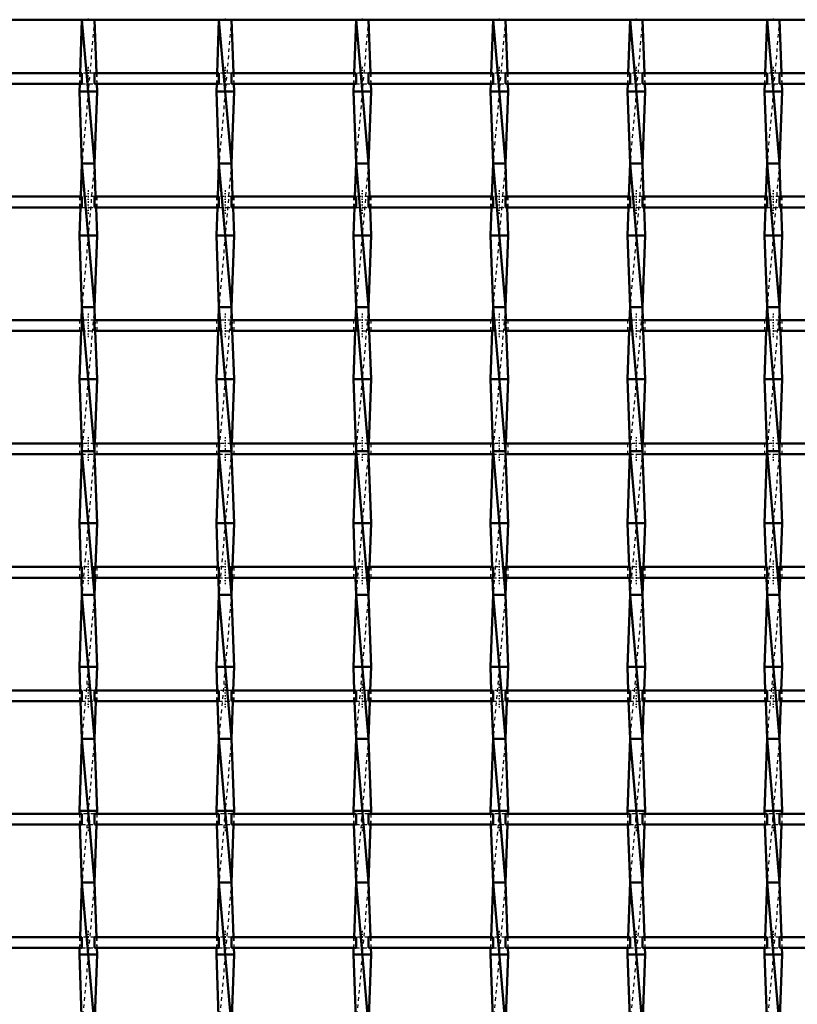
# Model space of a CAD drawing. Header units: millimetres. Extents: x -1015 to 657, y -500 to 954.
# Tile 25 of 30: x -191 to 26, y 223 to 497. Entities that reach past the tile are written whole.
import ezdxf

# ---------------------------------------------------------------- set-up
doc = ezdxf.new("R2010")
doc.units = ezdxf.units.MM
doc.linetypes.add('Center', pattern=[1.5, 0.45, -0.5, 0.05, -0.5])
doc.linetypes.add('Dashed', pattern=[2, 1, -1])
for name, color, linetype, lineweight in [('2d ConnectionPoints', 7, 'Continuous', 50), ('AM_0', 7, 'Continuous', 50), ('AM_7', 7, 'Center', 25), ('AM_9', 6, 'Dashed', 25)]:
    doc.layers.add(name, color=color, linetype=linetype, lineweight=lineweight)

# ---------------------------------------------------------------- blocks, each defined once
blk = doc.blocks.new('14_4iwjyhk7w29tj7vw6nx54suwa________0_in_LSSP33034383111200100035010_4')
at = {"layer": 'AM_0'}
for p, q in [((-173.18, 497), (-173.72, 482.12)), ((-173.18, 497), (-169.72, 457)), ((-169.72, 497), (-173.18, 497)), ((-169.72, 497), (-169.18, 482.12)), ((-173.82, 479.12), (-173.9, 477)), ((-169, 477), (-173.9, 477)), ((-173.9, 477), (-173.18, 457)), ((-169, 477), (-169.72, 457)), ((-169.08, 479.12), (-169, 477)), ((-173.18, 457), (-173.51, 447.79)), ((-169.72, 457), (-173.18, 457)), ((-173.18, 457), (-169.72, 417)), ((-169.72, 457), (-169.39, 447.79)), ((-173.62, 444.79), (-173.9, 437)), ((-169.28, 444.79), (-169, 437)), ((-169, 437), (-173.9, 437)), ((-173.9, 437), (-173.18, 417)), ((-169, 437), (-169.72, 417)), ((-173.18, 417), (-173.31, 413.46)), ((-173.18, 417), (-169.72, 377)), ((-169.72, 417), (-173.18, 417)), ((-169.72, 417), (-169.59, 413.46)), ((-173.42, 410.46), (-173.9, 397)), ((-169.48, 410.46), (-169, 397)), ((-173.9, 397), (-173.26, 379.13)), ((-169, 397), (-173.9, 397)), ((-169, 397), (-169.64, 379.13)), ((-173.21, 376.13), (-173.9, 357)), ((-173.18, 377), (-169.72, 337)), ((-169.72, 377), (-173.18, 377)), ((-169.69, 376.13), (-169, 357)), ((-173.9, 357), (-173.46, 344.8)), ((-169, 357), (-173.9, 357)), ((-169, 357), (-169.44, 344.8)), ((-173.35, 341.8), (-173.18, 337)), ((-169.55, 341.8), (-169.72, 337)), ((-173.18, 337), (-173.9, 317)), ((-169.72, 337), (-173.18, 337)), ((-173.18, 337), (-169.72, 297)), ((-169.72, 337), (-169, 317)), ((-173.9, 317), (-173.67, 310.47)), ((-169, 317), (-173.9, 317)), ((-169, 317), (-169.23, 310.47)), ((-173.56, 307.47), (-173.18, 297)), ((-169.34, 307.47), (-169.72, 297)), ((-173.18, 297), (-173.9, 277)), ((-169.72, 297), (-173.18, 297)), ((-173.18, 297), (-169.72, 257)), ((-169.72, 297), (-169, 277)), ((-169, 277), (-173.9, 277)), ((-173.9, 277), (-173.87, 276.14)), ((-169, 277), (-169.03, 276.14)), ((-173.76, 273.14), (-173.18, 257)), ((-169.14, 273.14), (-169.72, 257)), ((-173.18, 257), (-173.73, 241.81)), ((-173.18, 257), (-169.72, 217)), ((-169.72, 257), (-173.18, 257)), ((-169.72, 257), (-169.17, 241.81)), ((-173.84, 238.81), (-173.9, 237)), ((-169.06, 238.81), (-169, 237)), ((-173.9, 237), (-173.18, 217)), ((-169, 237), (-173.9, 237)), ((-169, 237), (-169.72, 217))]:
    blk.add_line(p, q, dxfattribs=at)
at = {"layer": 'AM_9'}
for p, q in [((-169.72, 497), (-173.18, 457)), ((-173.72, 482.12), (-173.82, 479.12)), ((-169.18, 482.12), (-169.08, 479.12)), ((-169.72, 457), (-173.18, 417)), ((-173.51, 447.79), (-173.62, 444.79)), ((-169.39, 447.79), (-169.28, 444.79)), ((-169.72, 417), (-173.18, 377)), ((-173.31, 413.46), (-173.42, 410.46)), ((-169.59, 413.46), (-169.48, 410.46)), ((-173.26, 379.13), (-173.18, 377)), ((-169.64, 379.13), (-169.72, 377)), ((-173.18, 377), (-173.21, 376.13)), ((-169.72, 377), (-173.18, 337)), ((-169.72, 377), (-169.69, 376.13)), ((-173.46, 344.8), (-173.35, 341.8)), ((-169.44, 344.8), (-169.55, 341.8)), ((-169.72, 337), (-173.18, 297)), ((-173.67, 310.47), (-173.56, 307.47)), ((-169.23, 310.47), (-169.34, 307.47)), ((-169.72, 297), (-173.18, 257)), ((-173.87, 276.14), (-173.76, 273.14)), ((-169.03, 276.14), (-169.14, 273.14)), ((-169.72, 257), (-173.18, 217)), ((-173.73, 241.81), (-173.84, 238.81)), ((-169.17, 241.81), (-169.06, 238.81))]:
    blk.add_line(p, q, dxfattribs=at)
blk = doc.blocks.new('15_zv98bbia5ed8julm2j920gfld________0_in_LSSP33034383111200100035010_4')
at = {"layer": 'AM_0'}
for p, q in [((-135.08, 497), (-135.62, 482.12)), ((-135.08, 497), (-131.62, 457)), ((-131.62, 497), (-135.08, 497)), ((-131.62, 497), (-131.08, 482.12)), ((-135.72, 479.12), (-135.8, 477)), ((-130.9, 477), (-135.8, 477)), ((-135.8, 477), (-135.08, 457)), ((-130.9, 477), (-131.62, 457)), ((-130.98, 479.12), (-130.9, 477)), ((-135.08, 457), (-135.41, 447.79)), ((-131.62, 457), (-135.08, 457)), ((-135.08, 457), (-131.62, 417)), ((-131.62, 457), (-131.29, 447.79)), ((-135.52, 444.79), (-135.8, 437)), ((-131.18, 444.79), (-130.9, 437)), ((-130.9, 437), (-135.8, 437)), ((-135.8, 437), (-135.08, 417)), ((-130.9, 437), (-131.62, 417)), ((-135.08, 417), (-135.21, 413.46)), ((-135.08, 417), (-131.62, 377)), ((-131.62, 417), (-135.08, 417)), ((-131.62, 417), (-131.49, 413.46)), ((-135.32, 410.46), (-135.8, 397)), ((-131.38, 410.46), (-130.9, 397)), ((-130.9, 397), (-135.8, 397)), ((-135.8, 397), (-135.16, 379.13)), ((-130.9, 397), (-131.54, 379.13)), ((-135.11, 376.13), (-135.8, 357)), ((-135.08, 377), (-131.62, 337)), ((-131.62, 377), (-135.08, 377)), ((-131.59, 376.13), (-130.9, 357)), ((-130.9, 357), (-135.8, 357)), ((-135.8, 357), (-135.36, 344.8)), ((-130.9, 357), (-131.34, 344.8)), ((-135.25, 341.8), (-135.08, 337)), ((-131.45, 341.8), (-131.62, 337)), ((-135.08, 337), (-135.8, 317)), ((-131.62, 337), (-135.08, 337)), ((-135.08, 337), (-131.62, 297)), ((-131.62, 337), (-130.9, 317)), ((-135.8, 317), (-135.57, 310.47)), ((-130.9, 317), (-135.8, 317)), ((-130.9, 317), (-131.13, 310.47)), ((-135.46, 307.47), (-135.08, 297)), ((-131.24, 307.47), (-131.62, 297)), ((-135.08, 297), (-135.8, 277)), ((-131.62, 297), (-135.08, 297)), ((-135.08, 297), (-131.62, 257)), ((-131.62, 297), (-130.9, 277)), ((-135.8, 277), (-135.77, 276.14)), ((-130.9, 277), (-135.8, 277)), ((-130.9, 277), (-130.93, 276.14)), ((-135.66, 273.14), (-135.08, 257)), ((-131.04, 273.14), (-131.62, 257)), ((-135.08, 257), (-135.63, 241.81)), ((-131.62, 257), (-135.08, 257)), ((-135.08, 257), (-131.62, 217)), ((-131.62, 257), (-131.07, 241.81)), ((-135.74, 238.81), (-135.8, 237)), ((-130.96, 238.81), (-130.9, 237)), ((-135.8, 237), (-135.08, 217)), ((-130.9, 237), (-135.8, 237)), ((-130.9, 237), (-131.62, 217))]:
    blk.add_line(p, q, dxfattribs=at)
at = {"layer": 'AM_9'}
for p, q in [((-131.62, 497), (-135.08, 457)), ((-135.62, 482.12), (-135.72, 479.12)), ((-131.08, 482.12), (-130.98, 479.12)), ((-131.62, 457), (-135.08, 417)), ((-135.41, 447.79), (-135.52, 444.79)), ((-131.29, 447.79), (-131.18, 444.79)), ((-131.62, 417), (-135.08, 377)), ((-135.21, 413.46), (-135.32, 410.46)), ((-131.49, 413.46), (-131.38, 410.46)), ((-135.16, 379.13), (-135.08, 377)), ((-131.54, 379.13), (-131.62, 377)), ((-135.08, 377), (-135.11, 376.13)), ((-131.62, 377), (-135.08, 337)), ((-131.62, 377), (-131.59, 376.13)), ((-135.36, 344.8), (-135.25, 341.8)), ((-131.34, 344.8), (-131.45, 341.8)), ((-131.62, 337), (-135.08, 297)), ((-135.57, 310.47), (-135.46, 307.47)), ((-131.13, 310.47), (-131.24, 307.47)), ((-131.62, 297), (-135.08, 257)), ((-135.77, 276.14), (-135.66, 273.14)), ((-130.93, 276.14), (-131.04, 273.14)), ((-131.62, 257), (-135.08, 217)), ((-135.63, 241.81), (-135.74, 238.81)), ((-131.07, 241.81), (-130.96, 238.81))]:
    blk.add_line(p, q, dxfattribs=at)
blk = doc.blocks.new('16_krwz6wxorlvjbod8znfuz2aag________0_in_LSSP33034383111200100035010_4')
at = {"layer": 'AM_0'}
for p, q in [((-96.98, 497), (-97.52, 482.12)), ((-96.98, 497), (-93.52, 457)), ((-93.52, 497), (-96.98, 497)), ((-93.52, 497), (-92.98, 482.12)), ((-97.62, 479.12), (-97.7, 477)), ((-92.8, 477), (-97.7, 477)), ((-97.7, 477), (-96.98, 457)), ((-92.8, 477), (-93.52, 457)), ((-92.88, 479.12), (-92.8, 477)), ((-96.98, 457), (-97.31, 447.79)), ((-93.52, 457), (-96.98, 457)), ((-96.98, 457), (-93.52, 417)), ((-93.52, 457), (-93.19, 447.79)), ((-97.42, 444.79), (-97.7, 437)), ((-93.08, 444.79), (-92.8, 437)), ((-97.7, 437), (-96.98, 417)), ((-92.8, 437), (-97.7, 437)), ((-92.8, 437), (-93.52, 417)), ((-96.98, 417), (-97.11, 413.46)), ((-93.52, 417), (-96.98, 417)), ((-96.98, 417), (-93.52, 377)), ((-93.52, 417), (-93.39, 413.46)), ((-97.22, 410.46), (-97.7, 397)), ((-93.28, 410.46), (-92.8, 397)), ((-97.7, 397), (-97.06, 379.13)), ((-92.8, 397), (-97.7, 397)), ((-92.8, 397), (-93.44, 379.13)), ((-97.01, 376.13), (-97.7, 357)), ((-96.98, 377), (-93.52, 337)), ((-93.52, 377), (-96.98, 377)), ((-93.49, 376.13), (-92.8, 357)), ((-92.8, 357), (-97.7, 357)), ((-97.7, 357), (-97.26, 344.8)), ((-92.8, 357), (-93.24, 344.8)), ((-97.15, 341.8), (-96.98, 337)), ((-93.35, 341.8), (-93.52, 337)), ((-96.98, 337), (-97.7, 317)), ((-96.98, 337), (-93.52, 297)), ((-93.52, 337), (-96.98, 337)), ((-93.52, 337), (-92.8, 317)), ((-97.7, 317), (-97.47, 310.47)), ((-92.8, 317), (-97.7, 317)), ((-92.8, 317), (-93.03, 310.47)), ((-97.36, 307.47), (-96.98, 297)), ((-93.14, 307.47), (-93.52, 297)), ((-96.98, 297), (-97.7, 277)), ((-93.52, 297), (-96.98, 297)), ((-96.98, 297), (-93.52, 257)), ((-93.52, 297), (-92.8, 277)), ((-97.7, 277), (-97.67, 276.14)), ((-92.8, 277), (-97.7, 277)), ((-92.8, 277), (-92.83, 276.14)), ((-97.56, 273.14), (-96.98, 257)), ((-92.94, 273.14), (-93.52, 257)), ((-96.98, 257), (-97.53, 241.81)), ((-96.98, 257), (-93.52, 217)), ((-93.52, 257), (-96.98, 257)), ((-93.52, 257), (-92.97, 241.81)), ((-97.64, 238.81), (-97.7, 237)), ((-92.86, 238.81), (-92.8, 237)), ((-92.8, 237), (-97.7, 237)), ((-97.7, 237), (-96.98, 217)), ((-92.8, 237), (-93.52, 217))]:
    blk.add_line(p, q, dxfattribs=at)
at = {"layer": 'AM_9'}
for p, q in [((-93.52, 497), (-96.98, 457)), ((-97.52, 482.12), (-97.62, 479.12)), ((-92.98, 482.12), (-92.88, 479.12)), ((-93.52, 457), (-96.98, 417)), ((-97.31, 447.79), (-97.42, 444.79)), ((-93.19, 447.79), (-93.08, 444.79)), ((-93.52, 417), (-96.98, 377)), ((-97.11, 413.46), (-97.22, 410.46)), ((-93.39, 413.46), (-93.28, 410.46)), ((-97.06, 379.13), (-96.98, 377)), ((-93.44, 379.13), (-93.52, 377)), ((-96.98, 377), (-97.01, 376.13)), ((-93.52, 377), (-96.98, 337)), ((-93.52, 377), (-93.49, 376.13)), ((-97.26, 344.8), (-97.15, 341.8)), ((-93.24, 344.8), (-93.35, 341.8)), ((-93.52, 337), (-96.98, 297)), ((-97.47, 310.47), (-97.36, 307.47)), ((-93.03, 310.47), (-93.14, 307.47)), ((-93.52, 297), (-96.98, 257)), ((-97.67, 276.14), (-97.56, 273.14)), ((-92.83, 276.14), (-92.94, 273.14)), ((-93.52, 257), (-96.98, 217)), ((-97.53, 241.81), (-97.64, 238.81)), ((-92.97, 241.81), (-92.86, 238.81))]:
    blk.add_line(p, q, dxfattribs=at)
blk = doc.blocks.new('17_45l0xi1p6qkeiqs9idu94pm8h________0_in_LSSP33034383111200100035010_4')
at = {"layer": 'AM_0'}
for p, q in [((-58.88, 497), (-59.42, 482.12)), ((-58.88, 497), (-55.42, 457)), ((-55.42, 497), (-58.88, 497)), ((-55.42, 497), (-54.88, 482.12)), ((-59.52, 479.12), (-59.6, 477)), ((-54.7, 477), (-59.6, 477)), ((-59.6, 477), (-58.88, 457)), ((-54.7, 477), (-55.42, 457)), ((-54.78, 479.12), (-54.7, 477)), ((-58.88, 457), (-59.21, 447.79)), ((-55.42, 457), (-58.88, 457)), ((-58.88, 457), (-55.42, 417)), ((-55.42, 457), (-55.09, 447.79)), ((-59.32, 444.79), (-59.6, 437)), ((-54.98, 444.79), (-54.7, 437)), ((-54.7, 437), (-59.6, 437)), ((-59.6, 437), (-58.88, 417)), ((-54.7, 437), (-55.42, 417)), ((-58.88, 417), (-59.01, 413.46)), ((-58.88, 417), (-55.42, 377)), ((-55.42, 417), (-58.88, 417)), ((-55.42, 417), (-55.29, 413.46)), ((-59.12, 410.46), (-59.6, 397)), ((-55.18, 410.46), (-54.7, 397)), ((-54.7, 397), (-59.6, 397)), ((-59.6, 397), (-58.96, 379.13)), ((-54.7, 397), (-55.34, 379.13)), ((-58.91, 376.13), (-59.6, 357)), ((-58.88, 377), (-55.42, 337)), ((-55.42, 377), (-58.88, 377)), ((-55.39, 376.13), (-54.7, 357)), ((-54.7, 357), (-59.6, 357)), ((-59.6, 357), (-59.16, 344.8)), ((-54.7, 357), (-55.14, 344.8)), ((-59.05, 341.8), (-58.88, 337)), ((-55.25, 341.8), (-55.42, 337)), ((-58.88, 337), (-59.6, 317)), ((-58.88, 337), (-55.42, 297)), ((-55.42, 337), (-58.88, 337)), ((-55.42, 337), (-54.7, 317)), ((-54.7, 317), (-59.6, 317)), ((-59.6, 317), (-59.37, 310.47)), ((-54.7, 317), (-54.93, 310.47)), ((-59.26, 307.47), (-58.88, 297)), ((-55.04, 307.47), (-55.42, 297)), ((-58.88, 297), (-59.6, 277)), ((-55.42, 297), (-58.88, 297)), ((-58.88, 297), (-55.42, 257)), ((-55.42, 297), (-54.7, 277)), ((-54.7, 277), (-59.6, 277)), ((-59.6, 277), (-59.57, 276.14)), ((-54.7, 277), (-54.73, 276.14)), ((-59.46, 273.14), (-58.88, 257)), ((-54.84, 273.14), (-55.42, 257)), ((-58.88, 257), (-59.43, 241.81)), ((-58.88, 257), (-55.42, 217)), ((-55.42, 257), (-58.88, 257)), ((-55.42, 257), (-54.87, 241.81)), ((-59.54, 238.81), (-59.6, 237)), ((-54.76, 238.81), (-54.7, 237)), ((-59.6, 237), (-58.88, 217)), ((-54.7, 237), (-59.6, 237)), ((-54.7, 237), (-55.42, 217))]:
    blk.add_line(p, q, dxfattribs=at)
at = {"layer": 'AM_9'}
for p, q in [((-55.42, 497), (-58.88, 457)), ((-59.42, 482.12), (-59.52, 479.12)), ((-54.88, 482.12), (-54.78, 479.12)), ((-55.42, 457), (-58.88, 417)), ((-59.21, 447.79), (-59.32, 444.79)), ((-55.09, 447.79), (-54.98, 444.79)), ((-55.42, 417), (-58.88, 377)), ((-59.01, 413.46), (-59.12, 410.46)), ((-55.29, 413.46), (-55.18, 410.46)), ((-58.96, 379.13), (-58.88, 377)), ((-55.34, 379.13), (-55.42, 377)), ((-58.88, 377), (-58.91, 376.13)), ((-55.42, 377), (-58.88, 337)), ((-55.42, 377), (-55.39, 376.13)), ((-59.16, 344.8), (-59.05, 341.8)), ((-55.14, 344.8), (-55.25, 341.8)), ((-55.42, 337), (-58.88, 297)), ((-59.37, 310.47), (-59.26, 307.47)), ((-54.93, 310.47), (-55.04, 307.47)), ((-55.42, 297), (-58.88, 257)), ((-59.57, 276.14), (-59.46, 273.14)), ((-54.73, 276.14), (-54.84, 273.14)), ((-55.42, 257), (-58.88, 217)), ((-59.43, 241.81), (-59.54, 238.81)), ((-54.87, 241.81), (-54.76, 238.81))]:
    blk.add_line(p, q, dxfattribs=at)
blk = doc.blocks.new('18_gefbcjdakf21fhromvt8umatd________0_in_LSSP33034383111200100035010_4')
at = {"layer": 'AM_0'}
for p, q in [((-20.78, 497), (-21.32, 482.12)), ((-20.78, 497), (-17.32, 457)), ((-17.32, 497), (-20.78, 497)), ((-17.32, 497), (-16.78, 482.12)), ((-21.42, 479.12), (-21.5, 477)), ((-16.6, 477), (-21.5, 477)), ((-21.5, 477), (-20.78, 457)), ((-16.6, 477), (-17.32, 457)), ((-16.68, 479.12), (-16.6, 477)), ((-20.78, 457), (-21.11, 447.79)), ((-17.32, 457), (-20.78, 457)), ((-20.78, 457), (-17.32, 417)), ((-17.32, 457), (-16.99, 447.79)), ((-21.22, 444.79), (-21.5, 437)), ((-16.88, 444.79), (-16.6, 437)), ((-16.6, 437), (-21.5, 437)), ((-21.5, 437), (-20.78, 417)), ((-16.6, 437), (-17.32, 417)), ((-20.78, 417), (-20.91, 413.46)), ((-20.78, 417), (-17.32, 377)), ((-17.32, 417), (-20.78, 417)), ((-17.32, 417), (-17.19, 413.46)), ((-21.02, 410.46), (-21.5, 397)), ((-17.08, 410.46), (-16.6, 397)), ((-21.5, 397), (-20.86, 379.13)), ((-16.6, 397), (-21.5, 397)), ((-16.6, 397), (-17.24, 379.13)), ((-20.81, 376.13), (-21.5, 357)), ((-20.78, 377), (-17.32, 337)), ((-17.32, 377), (-20.78, 377)), ((-17.29, 376.13), (-16.6, 357)), ((-16.6, 357), (-21.5, 357)), ((-21.5, 357), (-21.06, 344.8)), ((-16.6, 357), (-17.04, 344.8)), ((-20.95, 341.8), (-20.78, 337)), ((-17.15, 341.8), (-17.32, 337)), ((-20.78, 337), (-21.5, 317)), ((-17.32, 337), (-20.78, 337)), ((-20.78, 337), (-17.32, 297)), ((-17.32, 337), (-16.6, 317)), ((-21.5, 317), (-21.27, 310.47)), ((-16.6, 317), (-21.5, 317)), ((-16.6, 317), (-16.83, 310.47)), ((-21.16, 307.47), (-20.78, 297)), ((-16.94, 307.47), (-17.32, 297)), ((-20.78, 297), (-21.5, 277)), ((-17.32, 297), (-20.78, 297)), ((-20.78, 297), (-17.32, 257)), ((-17.32, 297), (-16.6, 277)), ((-16.6, 277), (-21.5, 277)), ((-21.5, 277), (-21.47, 276.14)), ((-16.6, 277), (-16.63, 276.14)), ((-21.36, 273.14), (-20.78, 257)), ((-16.74, 273.14), (-17.32, 257)), ((-20.78, 257), (-21.33, 241.81)), ((-20.78, 257), (-17.32, 217)), ((-17.32, 257), (-20.78, 257)), ((-17.32, 257), (-16.77, 241.81)), ((-21.44, 238.81), (-21.5, 237)), ((-16.66, 238.81), (-16.6, 237)), ((-21.5, 237), (-20.78, 217)), ((-16.6, 237), (-21.5, 237)), ((-16.6, 237), (-17.32, 217))]:
    blk.add_line(p, q, dxfattribs=at)
at = {"layer": 'AM_9'}
for p, q in [((-17.32, 497), (-20.78, 457)), ((-21.32, 482.12), (-21.42, 479.12)), ((-16.78, 482.12), (-16.68, 479.12)), ((-17.32, 457), (-20.78, 417)), ((-21.11, 447.79), (-21.22, 444.79)), ((-16.99, 447.79), (-16.88, 444.79)), ((-17.32, 417), (-20.78, 377)), ((-20.91, 413.46), (-21.02, 410.46)), ((-17.19, 413.46), (-17.08, 410.46)), ((-20.86, 379.13), (-20.78, 377)), ((-17.24, 379.13), (-17.32, 377)), ((-20.78, 377), (-20.81, 376.13)), ((-17.32, 377), (-20.78, 337)), ((-17.32, 377), (-17.29, 376.13)), ((-21.06, 344.8), (-20.95, 341.8)), ((-17.04, 344.8), (-17.15, 341.8)), ((-17.32, 337), (-20.78, 297)), ((-21.27, 310.47), (-21.16, 307.47)), ((-16.83, 310.47), (-16.94, 307.47)), ((-17.32, 297), (-20.78, 257)), ((-21.47, 276.14), (-21.36, 273.14)), ((-16.63, 276.14), (-16.74, 273.14)), ((-17.32, 257), (-20.78, 217)), ((-21.33, 241.81), (-21.44, 238.81)), ((-16.77, 241.81), (-16.66, 238.81))]:
    blk.add_line(p, q, dxfattribs=at)
blk = doc.blocks.new('19_kwf7z6d9lxynknswnlph8vroj________0_in_LSSP33034383111200100035010_4')
at = {"layer": 'AM_0'}
for p, q in [((17.32, 497), (16.78, 482.12)), ((17.32, 497), (20.78, 457)), ((20.78, 497), (17.32, 497)), ((20.78, 497), (21.32, 482.12)), ((16.68, 479.12), (16.6, 477)), ((21.5, 477), (16.6, 477)), ((16.6, 477), (17.32, 457)), ((21.5, 477), (20.78, 457)), ((21.42, 479.12), (21.5, 477)), ((17.32, 457), (16.99, 447.79)), ((20.78, 457), (17.32, 457)), ((17.32, 457), (20.78, 417)), ((20.78, 457), (21.11, 447.79)), ((16.88, 444.79), (16.6, 437)), ((21.22, 444.79), (21.5, 437)), ((21.5, 437), (16.6, 437)), ((16.6, 437), (17.32, 417)), ((21.5, 437), (20.78, 417)), ((17.32, 417), (17.19, 413.46)), ((17.32, 417), (20.78, 377)), ((20.78, 417), (17.32, 417)), ((20.78, 417), (20.91, 413.46)), ((17.08, 410.46), (16.6, 397)), ((21.02, 410.46), (21.5, 397)), ((16.6, 397), (17.24, 379.13)), ((21.5, 397), (16.6, 397)), ((21.5, 397), (20.86, 379.13)), ((17.29, 376.13), (16.6, 357)), ((17.32, 377), (20.78, 337)), ((20.78, 377), (17.32, 377)), ((20.81, 376.13), (21.5, 357)), ((21.5, 357), (16.6, 357)), ((16.6, 357), (17.04, 344.8)), ((21.5, 357), (21.06, 344.8)), ((17.15, 341.8), (17.32, 337)), ((20.95, 341.8), (20.78, 337)), ((17.32, 337), (16.6, 317)), ((20.78, 337), (17.32, 337)), ((17.32, 337), (20.78, 297)), ((20.78, 337), (21.5, 317)), ((16.6, 317), (16.83, 310.47)), ((21.5, 317), (16.6, 317)), ((21.5, 317), (21.27, 310.47)), ((16.94, 307.47), (17.32, 297)), ((21.16, 307.47), (20.78, 297)), ((17.32, 297), (16.6, 277)), ((20.78, 297), (17.32, 297)), ((17.32, 297), (20.78, 257)), ((20.78, 297), (21.5, 277)), ((21.5, 277), (16.6, 277)), ((16.6, 277), (16.63, 276.14)), ((21.5, 277), (21.47, 276.14)), ((16.74, 273.14), (17.32, 257)), ((21.36, 273.14), (20.78, 257)), ((17.32, 257), (16.77, 241.81)), ((17.32, 257), (20.78, 217)), ((20.78, 257), (17.32, 257)), ((20.78, 257), (21.33, 241.81)), ((16.66, 238.81), (16.6, 237)), ((21.44, 238.81), (21.5, 237)), ((16.6, 237), (17.32, 217)), ((21.5, 237), (16.6, 237)), ((21.5, 237), (20.78, 217))]:
    blk.add_line(p, q, dxfattribs=at)
at = {"layer": 'AM_9'}
for p, q in [((20.78, 497), (17.32, 457)), ((16.78, 482.12), (16.68, 479.12)), ((21.32, 482.12), (21.42, 479.12)), ((20.78, 457), (17.32, 417)), ((16.99, 447.79), (16.88, 444.79)), ((21.11, 447.79), (21.22, 444.79)), ((20.78, 417), (17.32, 377)), ((17.19, 413.46), (17.08, 410.46)), ((20.91, 413.46), (21.02, 410.46)), ((17.24, 379.13), (17.32, 377)), ((20.86, 379.13), (20.78, 377)), ((17.32, 377), (17.29, 376.13)), ((20.78, 377), (17.32, 337)), ((20.78, 377), (20.81, 376.13)), ((17.04, 344.8), (17.15, 341.8)), ((21.06, 344.8), (20.95, 341.8)), ((20.78, 337), (17.32, 297)), ((16.83, 310.47), (16.94, 307.47)), ((21.27, 310.47), (21.16, 307.47)), ((20.78, 297), (17.32, 257)), ((16.63, 276.14), (16.74, 273.14)), ((21.47, 276.14), (21.36, 273.14)), ((20.78, 257), (17.32, 217)), ((16.77, 241.81), (16.66, 238.81)), ((21.33, 241.81), (21.44, 238.81))]:
    blk.add_line(p, q, dxfattribs=at)
blk = doc.blocks.new('35_5s6hx2awdep7opjuqqypk7osi________0_in_LSSP33034383111200100035010_4')
at = {"layer": 'AM_0'}
blk.add_line((-600, 497), (600, 497), dxfattribs=at)
blk = doc.blocks.new('57_3pkyuqsgx9i4eejbu9y1wt46r________0_in_LSSP33034383111200100035010_4')
at = {"layer": 'AM_0'}
for p, q in [((-173.18, 241.81), (-207.82, 241.81)), ((-173.18, 241.81), (-173.18, 238.81)), ((-135.08, 241.81), (-169.72, 241.81)), ((-169.72, 238.81), (-169.72, 241.81)), ((-135.08, 241.81), (-135.08, 238.81)), ((-96.98, 241.81), (-131.62, 241.81)), ((-131.62, 238.81), (-131.62, 241.81)), ((-96.98, 241.81), (-96.98, 238.81)), ((-58.88, 241.81), (-93.52, 241.81)), ((-93.52, 238.81), (-93.52, 241.81)), ((-58.88, 241.81), (-58.88, 238.81)), ((-20.78, 241.81), (-55.42, 241.81)), ((-55.42, 238.81), (-55.42, 241.81)), ((-20.78, 241.81), (-20.78, 238.81)), ((17.32, 241.81), (-17.32, 241.81)), ((-17.32, 238.81), (-17.32, 241.81)), ((17.32, 241.81), (17.32, 238.81)), ((55.42, 241.81), (20.78, 241.81)), ((20.78, 238.81), (20.78, 241.81)), ((-173.18, 238.81), (-207.82, 238.81)), ((-135.08, 238.81), (-169.72, 238.81)), ((-96.98, 238.81), (-131.62, 238.81)), ((-58.88, 238.81), (-93.52, 238.81)), ((-20.78, 238.81), (-55.42, 238.81)), ((17.32, 238.81), (-17.32, 238.81)), ((55.42, 238.81), (20.78, 238.81))]:
    blk.add_line(p, q, dxfattribs=at)
at = {"layer": 'AM_7'}
for p, q in [((-171.45, 243.61), (-171.45, 237.01)), ((-133.35, 243.61), (-133.35, 237.01)), ((-95.25, 243.61), (-95.25, 237.01)), ((-57.15, 243.61), (-57.15, 237.01)), ((-19.05, 243.61), (-19.05, 237.01)), ((19.05, 243.61), (19.05, 237.01))]:
    blk.add_line(p, q, dxfattribs=at)
at = {"layer": 'AM_9'}
for p, q in [((-173.9, 241.81), (-173.9, 238.81)), ((-169.72, 241.81), (-173.18, 241.81)), ((-169, 238.81), (-169, 241.81)), ((-135.8, 241.81), (-135.8, 238.81)), ((-131.62, 241.81), (-135.08, 241.81)), ((-130.9, 238.81), (-130.9, 241.81)), ((-97.7, 241.81), (-97.7, 238.81)), ((-93.52, 241.81), (-96.98, 241.81)), ((-92.8, 238.81), (-92.8, 241.81)), ((-59.6, 241.81), (-59.6, 238.81)), ((-55.42, 241.81), (-58.88, 241.81)), ((-54.7, 238.81), (-54.7, 241.81)), ((-21.5, 241.81), (-21.5, 238.81)), ((-17.32, 241.81), (-20.78, 241.81)), ((-16.6, 238.81), (-16.6, 241.81)), ((16.6, 241.81), (16.6, 238.81)), ((20.78, 241.81), (17.32, 241.81)), ((21.5, 238.81), (21.5, 241.81)), ((-173.18, 238.81), (-169.72, 238.81)), ((-135.08, 238.81), (-131.62, 238.81)), ((-96.98, 238.81), (-93.52, 238.81)), ((-58.88, 238.81), (-55.42, 238.81)), ((-20.78, 238.81), (-17.32, 238.81)), ((17.32, 238.81), (20.78, 238.81))]:
    blk.add_line(p, q, dxfattribs=at)
blk = doc.blocks.new('58_sanoqpagl8mw66udt38kkilrl________0_in_LSSP33034383111200100035010_4')
at = {"layer": 'AM_0'}
for p, q in [((-173.18, 276.14), (-207.82, 276.14)), ((-173.18, 276.14), (-173.18, 273.14)), ((-135.08, 276.14), (-169.72, 276.14)), ((-169.72, 273.14), (-169.72, 276.14)), ((-135.08, 276.14), (-135.08, 273.14)), ((-131.62, 273.14), (-131.62, 276.14)), ((-96.98, 276.14), (-131.62, 276.14)), ((-96.98, 276.14), (-96.98, 273.14)), ((-58.88, 276.14), (-93.52, 276.14)), ((-93.52, 273.14), (-93.52, 276.14)), ((-58.88, 276.14), (-58.88, 273.14)), ((-20.78, 276.14), (-55.42, 276.14)), ((-55.42, 273.14), (-55.42, 276.14)), ((-20.78, 276.14), (-20.78, 273.14)), ((-17.32, 273.14), (-17.32, 276.14)), ((17.32, 276.14), (-17.32, 276.14)), ((17.32, 276.14), (17.32, 273.14)), ((55.42, 276.14), (20.78, 276.14)), ((20.78, 273.14), (20.78, 276.14)), ((-173.18, 273.14), (-207.82, 273.14)), ((-135.08, 273.14), (-169.72, 273.14)), ((-96.98, 273.14), (-131.62, 273.14)), ((-58.88, 273.14), (-93.52, 273.14)), ((-20.78, 273.14), (-55.42, 273.14)), ((17.32, 273.14), (-17.32, 273.14)), ((55.42, 273.14), (20.78, 273.14))]:
    blk.add_line(p, q, dxfattribs=at)
at = {"layer": 'AM_7'}
for p, q in [((-171.45, 277.94), (-171.45, 271.34)), ((-133.35, 277.94), (-133.35, 271.34)), ((-95.25, 277.94), (-95.25, 271.34)), ((-57.15, 277.94), (-57.15, 271.34)), ((-19.05, 277.94), (-19.05, 271.34)), ((19.05, 277.94), (19.05, 271.34))]:
    blk.add_line(p, q, dxfattribs=at)
at = {"layer": 'AM_9'}
for p, q in [((-173.9, 276.14), (-173.9, 273.14)), ((-169.72, 276.14), (-173.18, 276.14)), ((-169, 273.14), (-169, 276.14)), ((-135.8, 276.14), (-135.8, 273.14)), ((-131.62, 276.14), (-135.08, 276.14)), ((-130.9, 273.14), (-130.9, 276.14)), ((-97.7, 276.14), (-97.7, 273.14)), ((-93.52, 276.14), (-96.98, 276.14)), ((-92.8, 273.14), (-92.8, 276.14)), ((-59.6, 276.14), (-59.6, 273.14)), ((-55.42, 276.14), (-58.88, 276.14)), ((-54.7, 273.14), (-54.7, 276.14)), ((-21.5, 276.14), (-21.5, 273.14)), ((-17.32, 276.14), (-20.78, 276.14)), ((-16.6, 273.14), (-16.6, 276.14)), ((16.6, 276.14), (16.6, 273.14)), ((20.78, 276.14), (17.32, 276.14)), ((21.5, 273.14), (21.5, 276.14)), ((-173.18, 273.14), (-169.72, 273.14)), ((-135.08, 273.14), (-131.62, 273.14)), ((-96.98, 273.14), (-93.52, 273.14)), ((-58.88, 273.14), (-55.42, 273.14)), ((-20.78, 273.14), (-17.32, 273.14)), ((17.32, 273.14), (20.78, 273.14))]:
    blk.add_line(p, q, dxfattribs=at)
blk = doc.blocks.new('59_cv9nfkpxbvr54exwva2kixiic________0_in_LSSP33034383111200100035010_4')
at = {"layer": 'AM_0'}
for p, q in [((-173.18, 310.47), (-207.82, 310.47)), ((-173.18, 310.47), (-173.18, 307.47)), ((-135.08, 310.47), (-169.72, 310.47)), ((-169.72, 307.47), (-169.72, 310.47)), ((-135.08, 310.47), (-135.08, 307.47)), ((-96.98, 310.47), (-131.62, 310.47)), ((-131.62, 307.47), (-131.62, 310.47)), ((-96.98, 310.47), (-96.98, 307.47)), ((-58.88, 310.47), (-93.52, 310.47)), ((-93.52, 307.47), (-93.52, 310.47)), ((-58.88, 310.47), (-58.88, 307.47)), ((-20.78, 310.47), (-55.42, 310.47)), ((-55.42, 307.47), (-55.42, 310.47)), ((-20.78, 310.47), (-20.78, 307.47)), ((17.32, 310.47), (-17.32, 310.47)), ((-17.32, 307.47), (-17.32, 310.47)), ((17.32, 310.47), (17.32, 307.47)), ((55.42, 310.47), (20.78, 310.47)), ((20.78, 307.47), (20.78, 310.47)), ((-173.18, 307.47), (-207.82, 307.47)), ((-135.08, 307.47), (-169.72, 307.47)), ((-96.98, 307.47), (-131.62, 307.47)), ((-58.88, 307.47), (-93.52, 307.47)), ((-20.78, 307.47), (-55.42, 307.47)), ((17.32, 307.47), (-17.32, 307.47)), ((55.42, 307.47), (20.78, 307.47))]:
    blk.add_line(p, q, dxfattribs=at)
at = {"layer": 'AM_7'}
for p, q in [((-171.45, 312.27), (-171.45, 305.67)), ((-133.35, 312.27), (-133.35, 305.67)), ((-95.25, 312.27), (-95.25, 305.67)), ((-57.15, 312.27), (-57.15, 305.67)), ((-19.05, 312.27), (-19.05, 305.67)), ((19.05, 312.27), (19.05, 305.67))]:
    blk.add_line(p, q, dxfattribs=at)
at = {"layer": 'AM_9'}
for p, q in [((-173.9, 310.47), (-173.9, 307.47)), ((-169.72, 310.47), (-173.18, 310.47)), ((-169, 307.47), (-169, 310.47)), ((-135.8, 310.47), (-135.8, 307.47)), ((-131.62, 310.47), (-135.08, 310.47)), ((-130.9, 307.47), (-130.9, 310.47)), ((-97.7, 310.47), (-97.7, 307.47)), ((-93.52, 310.47), (-96.98, 310.47)), ((-92.8, 307.47), (-92.8, 310.47)), ((-59.6, 310.47), (-59.6, 307.47)), ((-55.42, 310.47), (-58.88, 310.47)), ((-54.7, 307.47), (-54.7, 310.47)), ((-21.5, 310.47), (-21.5, 307.47)), ((-17.32, 310.47), (-20.78, 310.47)), ((-16.6, 307.47), (-16.6, 310.47)), ((16.6, 310.47), (16.6, 307.47)), ((20.78, 310.47), (17.32, 310.47)), ((21.5, 307.47), (21.5, 310.47)), ((-173.18, 307.47), (-169.72, 307.47)), ((-135.08, 307.47), (-131.62, 307.47)), ((-96.98, 307.47), (-93.52, 307.47)), ((-58.88, 307.47), (-55.42, 307.47)), ((-20.78, 307.47), (-17.32, 307.47)), ((17.32, 307.47), (20.78, 307.47))]:
    blk.add_line(p, q, dxfattribs=at)
blk = doc.blocks.new('60_w6fzvxqq0fwv4iiw7eokoljdf________0_in_LSSP33034383111200100035010_4')
at = {"layer": 'AM_0'}
for p, q in [((-173.18, 344.8), (-207.82, 344.8)), ((-173.18, 344.8), (-173.18, 341.8)), ((-135.08, 344.8), (-169.72, 344.8)), ((-169.72, 341.8), (-169.72, 344.8)), ((-135.08, 344.8), (-135.08, 341.8)), ((-96.98, 344.8), (-131.62, 344.8)), ((-131.62, 341.8), (-131.62, 344.8)), ((-96.98, 344.8), (-96.98, 341.8)), ((-58.88, 344.8), (-93.52, 344.8)), ((-93.52, 341.8), (-93.52, 344.8)), ((-58.88, 344.8), (-58.88, 341.8)), ((-20.78, 344.8), (-55.42, 344.8)), ((-55.42, 341.8), (-55.42, 344.8)), ((-20.78, 344.8), (-20.78, 341.8)), ((17.32, 344.8), (-17.32, 344.8)), ((-17.32, 341.8), (-17.32, 344.8)), ((17.32, 344.8), (17.32, 341.8)), ((55.42, 344.8), (20.78, 344.8)), ((20.78, 341.8), (20.78, 344.8)), ((-173.18, 341.8), (-207.82, 341.8)), ((-135.08, 341.8), (-169.72, 341.8)), ((-96.98, 341.8), (-131.62, 341.8)), ((-58.88, 341.8), (-93.52, 341.8)), ((-20.78, 341.8), (-55.42, 341.8)), ((17.32, 341.8), (-17.32, 341.8)), ((55.42, 341.8), (20.78, 341.8))]:
    blk.add_line(p, q, dxfattribs=at)
at = {"layer": 'AM_7'}
for p, q in [((-171.45, 346.6), (-171.45, 340)), ((-133.35, 346.6), (-133.35, 340)), ((-95.25, 346.6), (-95.25, 340)), ((-57.15, 346.6), (-57.15, 340)), ((-19.05, 346.6), (-19.05, 340)), ((19.05, 346.6), (19.05, 340))]:
    blk.add_line(p, q, dxfattribs=at)
at = {"layer": 'AM_9'}
for p, q in [((-173.9, 344.8), (-173.9, 341.8)), ((-169.72, 344.8), (-173.18, 344.8)), ((-169, 341.8), (-169, 344.8)), ((-135.8, 344.8), (-135.8, 341.8)), ((-131.62, 344.8), (-135.08, 344.8)), ((-130.9, 341.8), (-130.9, 344.8)), ((-97.7, 344.8), (-97.7, 341.8)), ((-93.52, 344.8), (-96.98, 344.8)), ((-92.8, 341.8), (-92.8, 344.8)), ((-59.6, 344.8), (-59.6, 341.8)), ((-55.42, 344.8), (-58.88, 344.8)), ((-54.7, 341.8), (-54.7, 344.8)), ((-21.5, 344.8), (-21.5, 341.8)), ((-17.32, 344.8), (-20.78, 344.8)), ((-16.6, 341.8), (-16.6, 344.8)), ((16.6, 344.8), (16.6, 341.8)), ((20.78, 344.8), (17.32, 344.8)), ((21.5, 341.8), (21.5, 344.8)), ((-173.18, 341.8), (-169.72, 341.8)), ((-135.08, 341.8), (-131.62, 341.8)), ((-96.98, 341.8), (-93.52, 341.8)), ((-58.88, 341.8), (-55.42, 341.8)), ((-20.78, 341.8), (-17.32, 341.8)), ((17.32, 341.8), (20.78, 341.8))]:
    blk.add_line(p, q, dxfattribs=at)
blk = doc.blocks.new('61_t5ohzc6hs1m9j2kf1kyuw4rdl________0_in_LSSP33034383111200100035010_4')
at = {"layer": 'AM_0'}
for p, q in [((-173.18, 379.13), (-207.82, 379.13)), ((-173.18, 379.13), (-173.18, 376.13)), ((-135.08, 379.13), (-169.72, 379.13)), ((-169.72, 376.13), (-169.72, 379.13)), ((-135.08, 379.13), (-135.08, 376.13)), ((-131.62, 376.13), (-131.62, 379.13)), ((-96.98, 379.13), (-131.62, 379.13)), ((-96.98, 379.13), (-96.98, 376.13)), ((-58.88, 379.13), (-93.52, 379.13)), ((-93.52, 376.13), (-93.52, 379.13)), ((-58.88, 379.13), (-58.88, 376.13)), ((-20.78, 379.13), (-55.42, 379.13)), ((-55.42, 376.13), (-55.42, 379.13)), ((-20.78, 379.13), (-20.78, 376.13)), ((17.32, 379.13), (-17.32, 379.13)), ((-17.32, 376.13), (-17.32, 379.13)), ((17.32, 379.13), (17.32, 376.13)), ((55.42, 379.13), (20.78, 379.13)), ((20.78, 376.13), (20.78, 379.13)), ((-173.18, 376.13), (-207.82, 376.13)), ((-135.08, 376.13), (-169.72, 376.13)), ((-96.98, 376.13), (-131.62, 376.13)), ((-58.88, 376.13), (-93.52, 376.13)), ((-20.78, 376.13), (-55.42, 376.13)), ((17.32, 376.13), (-17.32, 376.13)), ((55.42, 376.13), (20.78, 376.13))]:
    blk.add_line(p, q, dxfattribs=at)
at = {"layer": 'AM_7'}
for p, q in [((-171.45, 380.93), (-171.45, 374.33)), ((-133.35, 380.93), (-133.35, 374.33)), ((-95.25, 380.93), (-95.25, 374.33)), ((-57.15, 380.93), (-57.15, 374.33)), ((-19.05, 380.93), (-19.05, 374.33)), ((19.05, 380.93), (19.05, 374.33))]:
    blk.add_line(p, q, dxfattribs=at)
at = {"layer": 'AM_9'}
for p, q in [((-173.9, 379.13), (-173.9, 376.13)), ((-169.72, 379.13), (-173.18, 379.13)), ((-169, 376.13), (-169, 379.13)), ((-135.8, 379.13), (-135.8, 376.13)), ((-131.62, 379.13), (-135.08, 379.13)), ((-130.9, 376.13), (-130.9, 379.13)), ((-97.7, 379.13), (-97.7, 376.13)), ((-93.52, 379.13), (-96.98, 379.13)), ((-92.8, 376.13), (-92.8, 379.13)), ((-59.6, 379.13), (-59.6, 376.13)), ((-55.42, 379.13), (-58.88, 379.13)), ((-54.7, 376.13), (-54.7, 379.13)), ((-21.5, 379.13), (-21.5, 376.13)), ((-17.32, 379.13), (-20.78, 379.13)), ((-16.6, 376.13), (-16.6, 379.13)), ((16.6, 379.13), (16.6, 376.13)), ((20.78, 379.13), (17.32, 379.13)), ((21.5, 376.13), (21.5, 379.13)), ((-173.18, 376.13), (-169.72, 376.13)), ((-135.08, 376.13), (-131.62, 376.13)), ((-96.98, 376.13), (-93.52, 376.13)), ((-58.88, 376.13), (-55.42, 376.13)), ((-20.81, 376.13), (-17.29, 376.13)), ((17.32, 376.13), (20.78, 376.13))]:
    blk.add_line(p, q, dxfattribs=at)
blk = doc.blocks.new('62_a82d30xbp9yaqkapv92lp3s4b________0_in_LSSP33034383111200100035010_4')
at = {"layer": 'AM_0'}
for p, q in [((-173.18, 413.46), (-207.82, 413.46)), ((-173.18, 413.46), (-173.18, 410.46)), ((-135.08, 413.46), (-169.72, 413.46)), ((-169.72, 410.46), (-169.72, 413.46)), ((-135.08, 413.46), (-135.08, 410.46)), ((-131.62, 410.46), (-131.62, 413.46)), ((-96.98, 413.46), (-131.62, 413.46)), ((-96.98, 413.46), (-96.98, 410.46)), ((-58.88, 413.46), (-93.52, 413.46)), ((-93.52, 410.46), (-93.52, 413.46)), ((-58.88, 413.46), (-58.88, 410.46)), ((-20.78, 413.46), (-55.42, 413.46)), ((-55.42, 410.46), (-55.42, 413.46)), ((-20.78, 413.46), (-20.78, 410.46)), ((-17.32, 410.46), (-17.32, 413.46)), ((17.32, 413.46), (-17.32, 413.46)), ((17.32, 413.46), (17.32, 410.46)), ((55.42, 413.46), (20.78, 413.46)), ((20.78, 410.46), (20.78, 413.46)), ((-173.18, 410.46), (-207.82, 410.46)), ((-135.08, 410.46), (-169.72, 410.46)), ((-96.98, 410.46), (-131.62, 410.46)), ((-58.88, 410.46), (-93.52, 410.46)), ((-20.78, 410.46), (-55.42, 410.46)), ((17.32, 410.46), (-17.32, 410.46)), ((55.42, 410.46), (20.78, 410.46))]:
    blk.add_line(p, q, dxfattribs=at)
at = {"layer": 'AM_7'}
for p, q in [((-171.45, 415.26), (-171.45, 408.66)), ((-133.35, 415.26), (-133.35, 408.66)), ((-95.25, 415.26), (-95.25, 408.66)), ((-57.15, 415.26), (-57.15, 408.66)), ((-19.05, 415.26), (-19.05, 408.66)), ((19.05, 415.26), (19.05, 408.66))]:
    blk.add_line(p, q, dxfattribs=at)
at = {"layer": 'AM_9'}
for p, q in [((-173.9, 413.46), (-173.9, 410.46)), ((-169.72, 413.46), (-173.18, 413.46)), ((-169, 410.46), (-169, 413.46)), ((-135.8, 413.46), (-135.8, 410.46)), ((-131.62, 413.46), (-135.08, 413.46)), ((-130.9, 410.46), (-130.9, 413.46)), ((-97.7, 413.46), (-97.7, 410.46)), ((-93.52, 413.46), (-96.98, 413.46)), ((-92.8, 410.46), (-92.8, 413.46)), ((-59.6, 413.46), (-59.6, 410.46)), ((-55.42, 413.46), (-58.88, 413.46)), ((-54.7, 410.46), (-54.7, 413.46)), ((-21.5, 413.46), (-21.5, 410.46)), ((-17.32, 413.46), (-20.78, 413.46)), ((-16.6, 410.46), (-16.6, 413.46)), ((16.6, 413.46), (16.6, 410.46)), ((20.78, 413.46), (17.32, 413.46)), ((21.5, 410.46), (21.5, 413.46)), ((-173.18, 410.46), (-169.72, 410.46)), ((-135.08, 410.46), (-131.62, 410.46)), ((-96.98, 410.46), (-93.52, 410.46)), ((-58.88, 410.46), (-55.42, 410.46)), ((-20.78, 410.46), (-17.32, 410.46)), ((17.32, 410.46), (20.78, 410.46))]:
    blk.add_line(p, q, dxfattribs=at)
blk = doc.blocks.new('63_qis3d06feajda0dqs4eprrruj________0_in_LSSP33034383111200100035010_4')
at = {"layer": 'AM_0'}
for p, q in [((-173.18, 447.79), (-207.82, 447.79)), ((-173.18, 447.79), (-173.18, 444.79)), ((-135.08, 447.79), (-169.72, 447.79)), ((-169.72, 444.79), (-169.72, 447.79)), ((-135.08, 447.79), (-135.08, 444.79)), ((-131.62, 444.79), (-131.62, 447.79)), ((-96.98, 447.79), (-131.62, 447.79)), ((-96.98, 447.79), (-96.98, 444.79)), ((-58.88, 447.79), (-93.52, 447.79)), ((-93.52, 444.79), (-93.52, 447.79)), ((-58.88, 447.79), (-58.88, 444.79)), ((-20.78, 447.79), (-55.42, 447.79)), ((-55.42, 444.79), (-55.42, 447.79)), ((-20.78, 447.79), (-20.78, 444.79)), ((-17.32, 444.79), (-17.32, 447.79)), ((17.32, 447.79), (-17.32, 447.79)), ((17.32, 447.79), (17.32, 444.79)), ((55.42, 447.79), (20.78, 447.79)), ((20.78, 444.79), (20.78, 447.79)), ((-173.18, 444.79), (-207.82, 444.79)), ((-135.08, 444.79), (-169.72, 444.79)), ((-96.98, 444.79), (-131.62, 444.79)), ((-58.88, 444.79), (-93.52, 444.79)), ((-20.78, 444.79), (-55.42, 444.79)), ((17.32, 444.79), (-17.32, 444.79)), ((55.42, 444.79), (20.78, 444.79))]:
    blk.add_line(p, q, dxfattribs=at)
at = {"layer": 'AM_7'}
for p, q in [((-171.45, 449.59), (-171.45, 442.99)), ((-133.35, 449.59), (-133.35, 442.99)), ((-95.25, 449.59), (-95.25, 442.99)), ((-57.15, 449.59), (-57.15, 442.99)), ((-19.05, 449.59), (-19.05, 442.99)), ((19.05, 449.59), (19.05, 442.99))]:
    blk.add_line(p, q, dxfattribs=at)
at = {"layer": 'AM_9'}
for p, q in [((-173.9, 447.79), (-173.9, 444.79)), ((-169.72, 447.79), (-173.18, 447.79)), ((-169, 444.79), (-169, 447.79)), ((-135.8, 447.79), (-135.8, 444.79)), ((-131.62, 447.79), (-135.08, 447.79)), ((-130.9, 444.79), (-130.9, 447.79)), ((-97.7, 447.79), (-97.7, 444.79)), ((-93.52, 447.79), (-96.98, 447.79)), ((-92.8, 444.79), (-92.8, 447.79)), ((-59.6, 447.79), (-59.6, 444.79)), ((-55.42, 447.79), (-58.88, 447.79)), ((-54.7, 444.79), (-54.7, 447.79)), ((-21.5, 447.79), (-21.5, 444.79)), ((-17.32, 447.79), (-20.78, 447.79)), ((-16.6, 444.79), (-16.6, 447.79)), ((16.6, 447.79), (16.6, 444.79)), ((20.78, 447.79), (17.32, 447.79)), ((21.5, 444.79), (21.5, 447.79)), ((-173.18, 444.79), (-169.72, 444.79)), ((-135.08, 444.79), (-131.62, 444.79)), ((-96.98, 444.79), (-93.52, 444.79)), ((-58.88, 444.79), (-55.42, 444.79)), ((-20.78, 444.79), (-17.32, 444.79)), ((17.32, 444.79), (20.78, 444.79))]:
    blk.add_line(p, q, dxfattribs=at)
blk = doc.blocks.new('64_8s3c8ft76yedbv0zzowcpak8l________0_in_LSSP33034383111200100035010_4')
at = {"layer": 'AM_0'}
for p, q in [((-173.18, 482.12), (-207.82, 482.12)), ((-173.18, 482.12), (-173.18, 479.12)), ((-135.08, 482.12), (-169.72, 482.12)), ((-169.72, 479.12), (-169.72, 482.12)), ((-135.08, 482.12), (-135.08, 479.12)), ((-131.62, 479.12), (-131.62, 482.12)), ((-96.98, 482.12), (-131.62, 482.12)), ((-96.98, 482.12), (-96.98, 479.12)), ((-58.88, 482.12), (-93.52, 482.12)), ((-93.52, 479.12), (-93.52, 482.12)), ((-58.88, 482.12), (-58.88, 479.12)), ((-20.78, 482.12), (-55.42, 482.12)), ((-55.42, 479.12), (-55.42, 482.12)), ((-20.78, 482.12), (-20.78, 479.12)), ((-17.32, 479.12), (-17.32, 482.12)), ((17.32, 482.12), (-17.32, 482.12)), ((17.32, 482.12), (17.32, 479.12)), ((55.42, 482.12), (20.78, 482.12)), ((20.78, 479.12), (20.78, 482.12)), ((-173.18, 479.12), (-207.82, 479.12)), ((-135.08, 479.12), (-169.72, 479.12)), ((-96.98, 479.12), (-131.62, 479.12)), ((-58.88, 479.12), (-93.52, 479.12)), ((-20.78, 479.12), (-55.42, 479.12)), ((17.32, 479.12), (-17.32, 479.12)), ((55.42, 479.12), (20.78, 479.12))]:
    blk.add_line(p, q, dxfattribs=at)
at = {"layer": 'AM_7'}
for p, q in [((-171.45, 483.92), (-171.45, 477.32)), ((-133.35, 483.92), (-133.35, 477.32)), ((-95.25, 483.92), (-95.25, 477.32)), ((-57.15, 483.92), (-57.15, 477.32)), ((-19.05, 483.92), (-19.05, 477.32)), ((19.05, 483.92), (19.05, 477.32))]:
    blk.add_line(p, q, dxfattribs=at)
at = {"layer": 'AM_9'}
for p, q in [((-173.9, 482.12), (-173.9, 479.12)), ((-169.72, 482.12), (-173.18, 482.12)), ((-169, 479.12), (-169, 482.12)), ((-135.8, 482.12), (-135.8, 479.12)), ((-131.62, 482.12), (-135.08, 482.12)), ((-130.9, 479.12), (-130.9, 482.12)), ((-97.7, 482.12), (-97.7, 479.12)), ((-93.52, 482.12), (-96.98, 482.12)), ((-92.8, 479.12), (-92.8, 482.12)), ((-59.6, 482.12), (-59.6, 479.12)), ((-55.42, 482.12), (-58.88, 482.12)), ((-54.7, 479.12), (-54.7, 482.12)), ((-21.5, 482.12), (-21.5, 479.12)), ((-17.32, 482.12), (-20.78, 482.12)), ((-16.6, 479.12), (-16.6, 482.12)), ((16.6, 482.12), (16.6, 479.12)), ((20.78, 482.12), (17.32, 482.12)), ((21.5, 479.12), (21.5, 482.12)), ((-173.18, 479.12), (-169.72, 479.12)), ((-135.08, 479.12), (-131.62, 479.12)), ((-96.98, 479.12), (-93.52, 479.12)), ((-58.88, 479.12), (-55.42, 479.12)), ((-20.78, 479.12), (-17.32, 479.12)), ((17.32, 479.12), (20.78, 479.12))]:
    blk.add_line(p, q, dxfattribs=at)

msp = doc.modelspace()

# ---------------------------------------------------------------- linework, layer by layer
at = {"layer": '2d ConnectionPoints'}
for p in [(-171.45, 497), (-171.45, 497), (-133.35, 497), (-133.35, 497), (-95.25, 497), (-95.25, 497), (-57.15, 497), (-57.15, 497), (-19.05, 497), (-19.05, 497), (19.05, 497), (19.05, 497)]:
    msp.add_point(p, dxfattribs=at)

# ---------------------------------------------------------------- block references
for name in ['35_5s6hx2awdep7opjuqqypk7osi________0_in_LSSP33034383111200100035010_4', '14_4iwjyhk7w29tj7vw6nx54suwa________0_in_LSSP33034383111200100035010_4', '15_zv98bbia5ed8julm2j920gfld________0_in_LSSP33034383111200100035010_4', '16_krwz6wxorlvjbod8znfuz2aag________0_in_LSSP33034383111200100035010_4', '17_45l0xi1p6qkeiqs9idu94pm8h________0_in_LSSP33034383111200100035010_4', '18_gefbcjdakf21fhromvt8umatd________0_in_LSSP33034383111200100035010_4', '19_kwf7z6d9lxynknswnlph8vroj________0_in_LSSP33034383111200100035010_4', '64_8s3c8ft76yedbv0zzowcpak8l________0_in_LSSP33034383111200100035010_4', '63_qis3d06feajda0dqs4eprrruj________0_in_LSSP33034383111200100035010_4', '62_a82d30xbp9yaqkapv92lp3s4b________0_in_LSSP33034383111200100035010_4', '61_t5ohzc6hs1m9j2kf1kyuw4rdl________0_in_LSSP33034383111200100035010_4', '60_w6fzvxqq0fwv4iiw7eokoljdf________0_in_LSSP33034383111200100035010_4', '59_cv9nfkpxbvr54exwva2kixiic________0_in_LSSP33034383111200100035010_4', '58_sanoqpagl8mw66udt38kkilrl________0_in_LSSP33034383111200100035010_4', '57_3pkyuqsgx9i4eejbu9y1wt46r________0_in_LSSP33034383111200100035010_4']:
    msp.add_blockref(name, (0, 0))

doc.saveas('drawing.dxf')
